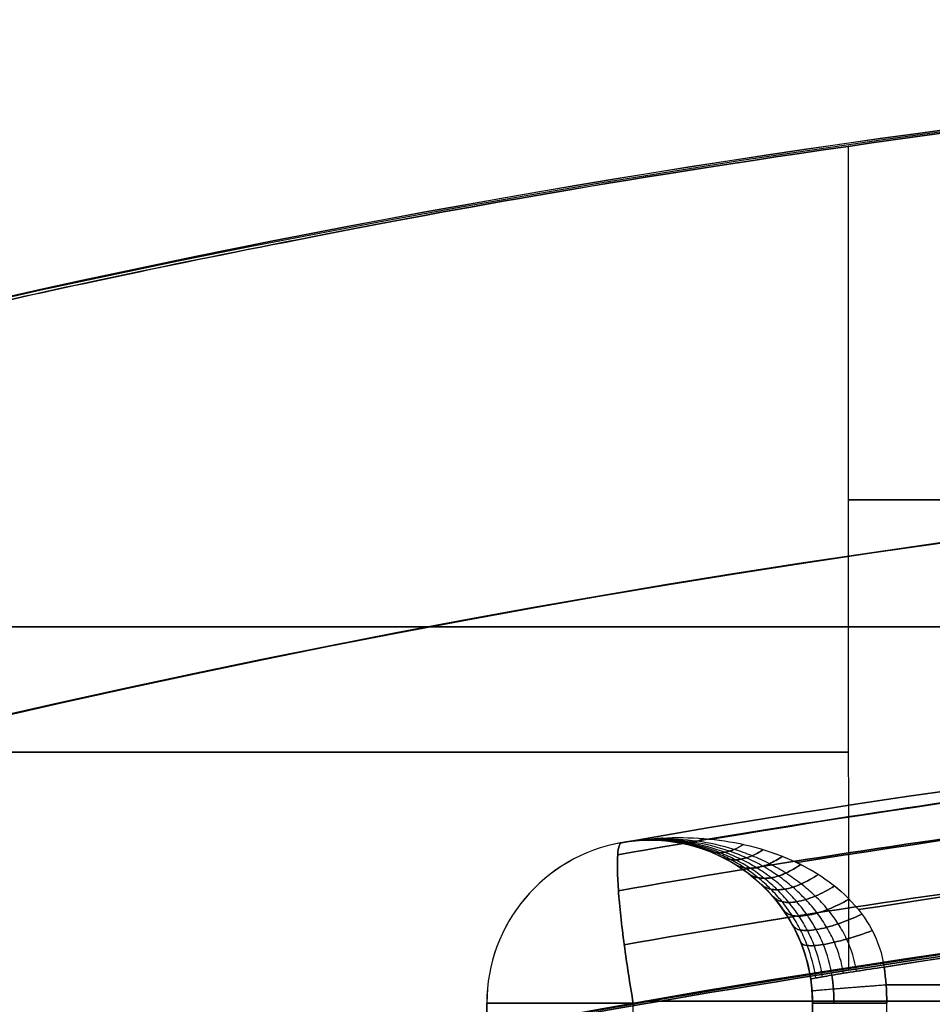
# Model space of a CAD drawing. Header units: millimetres. Extents: x -70 to 70, y -74 to 66.
# Tile 11 of 77: x -17.02 to -15.9, y 8.8 to 10.01. Entities that reach past the tile are written whole.
import ezdxf

# ---------------------------------------------------------------- set-up
doc = ezdxf.new("R2010")
doc.units = ezdxf.units.MM
doc.header["$MEASUREMENT"] = 0
doc.layers.add('Predefinito', color=18, linetype='Continuous', true_color=0x000000)

msp = doc.modelspace()

# ---------------------------------------------------------------- linework, layer by layer
at = {"layer": 'Predefinito', "color": 9, "true_color": 0xc4c4c4}
for p, q in [((-16.2448, 9.0047, 29.8297), (-16.2448, 9.0047, 26.9703)), ((-16.2793, 9.0017, 29.8762), (-16.2793, 9.0017, 26.9238)), ((-16.4448, 8.8047, 29.8762), (-16.4448, 8.5644, 29.8762)), ((-16.4448, 8.5644, 26.9238), (-16.4448, 8.8047, 26.9238)), ((-16.4448, 8.5644, 28.4), (-16.4448, 8.8047, 28.4)), ((-16.0448, 8.8047, 29.6035), (-16.0448, 8.8047, 27.1965)), ((-16.0448, 8.6356, 28.4), (-16.0448, 8.8047, 28.4)), ((-15.9536, 8.65, 27.0969), (-15.9536, 8.8047, 27.0969)), ((-15.9536, 8.65, 29.7031), (-15.9536, 8.8047, 29.7031))]:
    msp.add_line(p, q, dxfattribs=at)
for centre, radius, start, end in [((0, -4, 2), 70, 90, 180), ((0, -4, 4), 70, 90, 180), ((0, -4, 3), 70, 90, 270), ((0, -4), 65, 90, 180), ((0, -4, 2), 65, 90, 180), ((0, -4, 1), 65, 90, 270), ((0, -4, 2), 25, 90, 180), ((0, -4), 25, 90, 180), ((0, -4, 1), 25, 90, 270), ((-14, -4, 455.5), 14, 90, 180), ((-14, -4, 215.5), 14, 90, 180), ((-14, -4, 6), 14, 90, 270), ((-14, -4, 335.5), 14, 90, 270), ((-14, -4, 110.75), 14, 90, 270), ((-14, -4, 5.5), 13.5, 90, 180), ((-16.2448, 8.8047, 28.4), 0.2, 0, 99.9449), ((-14, -4, 215), 13, 90, 180), ((-14, -4, 6), 13, 90, 180), ((-14, -4, 110.5), 13, 90, 270), ((-14, -4, 6), 13, 90, 270), ((-16.2448, 8.8047, 29.8762), 0.2, 99.9449, 180), ((-16.2448, 8.8047, 28.4), 0.2, 99.9449, 180), ((-16.2448, 8.8047, 26.9238), 0.2, 99.9449, 180)]:
    msp.add_arc(centre, radius, start, end, dxfattribs=at)
at = {"layer": 'Predefinito', "color": 9, "true_color": 0xc4c4c4, "extrusion": (-2.27371e-06, -2.27303e-06, 1)}
msp.add_arc((-14.0034, -4.0034, 215.5), 13.5039, 89.98334, 179.98334, dxfattribs=at)
at = {"layer": 'Predefinito', "color": 9, "true_color": 0xc4c4c4, "extrusion": (0, 1, 0)}
for centre, radius, start, end in [((14, 44.45, 9.4226), 6, 70.51908, 109.48092), ((14, 30.85, 9.4226), 6, 250.51908, 289.48092), ((14.95, 28.4, 9.2667), 2.8, 288.4618, 360), ((14.95, 28.4, 9.2667), 2.8, 360, 71.5382), ((15, 47.2784, 9.1129), 3, 0, 70.5119), ((15, 28.0216, 9.1129), 3, 289.4881, 0), ((14, 49.0916, 8.8271), 22.0813, 264.92197, 275.07803), ((14, 7.7084, 8.8271), 22.0813, 84.92197, 95.07804), ((16.2448, 26.9238, 8.8047), 0.2, 275.821, 0), ((14, 7.7307, 8.8072), 22.459, 84.24858, 95.75122), ((14, 49.0693, 8.8072), 22.459, 264.24858, 275.75122)]:
    msp.add_arc(centre, radius, start, end, dxfattribs=at)
at = {"layer": 'Predefinito', "color": 9, "true_color": 0xc4c4c4, "extrusion": (1.49448e-06, 5.64421e-06, 1)}
msp.add_arc((-16.2448, 8.8046, 29.8762), 0.2, 99.9448, 179.9999, dxfattribs=at)
at = {"layer": 'Predefinito', "color": 9, "true_color": 0xc4c4c4, "extrusion": (-1.19152e-06, -5.97736e-06, 1)}
msp.add_arc((-16.2447, 8.8049, 26.9238), 0.2, 99.9448, 179.9999, dxfattribs=at)
at = {"layer": 'Predefinito', "color": 9, "true_color": 0xc4c4c4, "extrusion": (-8.70796e-06, 1, -9.64162e-06)}
msp.add_arc((16.2447, 29.8763, 8.8046), 0.2, 359.9959, 84.1744, dxfattribs=at)
at = {"layer": 'Predefinito', "color": 9, "true_color": 0xc4c4c4, "extrusion": (2.53492e-05, 1, -5.14898e-06)}
msp.add_arc((16.245, 26.9239, 8.8042), 0.2, 275.825, 0.0042, dxfattribs=at)
at = {"layer": 'Predefinito', "color": 9, "true_color": 0xc4c4c4}
for points, knots in [([(-15.8367, 10.2949, 31.0559), (-16.3943, 10.2307, 30.8697), (-16.8773, 10.1453, 30.5139), (-17.3893, 10.0421, 29.8047), (-17.5232, 10.0124, 29.5428), (-17.7032, 9.9715, 28.9863), (-17.7503, 9.9601, 28.6931), (-17.75, 9.9602, 28.4)], [-1, -1, -1, -1, -0.5, -0.5, -0.25, -0.25, 0, 0, 0, 0]), ([(-17.75, 9.9602, 28.4), (-17.7497, 9.9603, 28.1074), (-17.7038, 9.9713, 27.8141), (-17.5233, 10.0123, 27.259), (-17.3897, 10.042, 26.9953), (-17.0497, 10.1105, 26.5254), (-16.8426, 10.1495, 26.3164), (-16.3761, 10.2256, 25.973), (-16.1152, 10.2629, 25.8371), (-15.8367, 10.2949, 25.7441)], [-1, -1, -1, -1, -0.75, -0.75, -0.5, -0.5, -0.25, -0.25, 0, 0, 0, 0]), ([(-14, 10, 105.1), (-14.9967, 10, 105.1), (-15.993, 9.9004, 105.0229), (-17.9856, 9.4621, 104.6558), (-18.982, 9.1303, 104.3747), (-20.9736, 8.1912, 103.4511), (-21.9692, 7.5819, 102.8386), (-23.4589, 6.345, 101.1216), (-23.955, 5.8723, 100.4229), (-24.6945, 5.0407, 98.7564), (-24.9406, 4.7422, 98.108), (-25.3041, 4.2589, 96.6868), (-25.4247, 4.0926, 96.1493), (-25.5983, 3.8389, 95.0245), (-25.6558, 3.7524, 94.5956), (-25.7615, 3.5906, 93.4543), (-25.8208, 3.5004, 92.6853), (-25.8208, 3.5004, 91.6)], [0, 0, 0, 0, 0.250032, 0.250032, 0.500055, 0.500055, 0.75006, 0.75006, 0.875064, 0.875064, 0.937532, 0.937532, 0.968766, 0.968766, 0.984383, 0.984383, 1, 1, 1, 1]), ([(-25.8208, 3.5004, 91.6), (-25.8208, 3.5004, 90.5142), (-25.7633, 3.5924, 89.7302), (-25.6573, 3.7539, 88.5966), (-25.5997, 3.8403, 88.169), (-25.426, 4.0941, 87.0455), (-25.3054, 4.2604, 86.5085), (-24.9419, 4.7431, 85.0901), (-24.6958, 5.0412, 84.4425), (-23.9561, 5.8714, 82.7791), (-23.4599, 6.3432, 82.0813), (-21.9701, 7.5791, 80.3647), (-20.9744, 8.1897, 79.7503), (-18.9826, 9.1302, 78.8253), (-17.9861, 9.4622, 78.544), (-15.9933, 9.9005, 78.1769), (-14.9968, 10, 78.1), (-14, 10, 78.1)], [-1, -1, -1, -1, -0.984383, -0.984383, -0.968766, -0.968766, -0.937531, -0.937531, -0.875062, -0.875062, -0.75006, -0.75006, -0.500055, -0.500055, -0.25004, -0.25004, 0, 0, 0, 0]), ([(-17.9998, 9.4166, 28.0216), (-17.9997, 9.4166, 27.5489), (-17.9042, 9.4474, 27.0768), (-17.5178, 9.5516, 26.3687), (-17.3568, 9.5938, 26.1326), (-17.0011, 9.6751, 25.7793), (-16.8637, 9.7051, 25.6615), (-16.5191, 9.7726, 25.4266), (-16.3286, 9.8089, 25.3091), (-16.0012, 9.8562, 25.1934)], [-1, -1, -1, -1, -0.499881, -0.499881, -0.249877, -0.249877, -0.124914, -0.124914, 0, 0, 0, 0]), ([(-16.0012, 9.8562, 50.1066), (-16.3287, 9.8089, 49.9908), (-16.5198, 9.7725, 49.8734), (-16.8624, 9.7054, 49.6385), (-16.9997, 9.6754, 49.5208), (-17.3538, 9.5945, 49.1674), (-17.5145, 9.5524, 48.9314), (-17.9019, 9.448, 48.2233), (-17.9997, 9.4166, 47.7511), (-17.9998, 9.4166, 47.2784)], [0, 0, 0, 0, 0.124917, 0.124917, 0.249874, 0.249874, 0.499855, 0.499855, 1, 1, 1, 1]), ([(-16.2841, 8.9869, 29.9487), (-15.9083, 9.0529, 29.9867), (-15.1501, 9.1525, 30.044), (-14, 9.2027, 30.0729), (-12.8499, 9.1525, 30.044), (-12.0916, 9.0529, 29.9867), (-11.7159, 8.9869, 29.9487)], [-0.000004, -0.000004, -0.000004, -0.000004, 1.159183, 2.318366, 3.477548, 4.636736, 4.636736, 4.636736, 4.636736]), ([(-11.7159, 8.9869, 26.8513), (-12.0917, 9.0529, 26.8133), (-12.8499, 9.1525, 26.756), (-14, 9.2027, 26.7271), (-15.1501, 9.1525, 26.756), (-15.9084, 9.0529, 26.8133), (-16.2841, 8.9869, 26.8513)], [-0.000004, -0.000004, -0.000004, -0.000004, 1.159183, 2.318366, 3.477548, 4.636736, 4.636736, 4.636736, 4.636736]), ([(-16.1699, 9.0059, 26.9879), (-15.8353, 9.0619, 26.9556), (-15.3081, 9.1293, 26.9167), (-14.5827, 9.1774, 26.8889), (-14, 9.1903, 26.8815), (-13.4173, 9.1774, 26.8889), (-12.6919, 9.1293, 26.9167), (-12.1647, 9.0619, 26.9556), (-11.8301, 9.0059, 26.9879)], [0.130091, 0.130091, 0.130091, 0.130091, 1.162944, 1.744416, 2.325888, 2.90736, 3.488832, 4.521686, 4.521686, 4.521686, 4.521686]), ([(-11.8301, 9.0059, 29.8121), (-12.1647, 9.0619, 29.8444), (-12.6919, 9.1293, 29.8833), (-13.4173, 9.1774, 29.9111), (-14, 9.1903, 29.9185), (-14.5827, 9.1774, 29.9111), (-15.3081, 9.1293, 29.8833), (-15.8353, 9.0619, 29.8444), (-16.1699, 9.0059, 29.8121)], [0.130087, 0.130087, 0.130087, 0.130087, 1.162944, 1.744416, 2.325888, 2.90736, 3.488832, 4.521689, 4.521689, 4.521689, 4.521689]), ([(-16.2832, 8.9428, 30.0157), (-15.9076, 9.0087, 30.0539), (-15.1497, 9.108, 30.1117), (-14, 9.1581, 30.1408), (-12.8503, 9.108, 30.1117), (-12.0924, 9.0087, 30.0539), (-11.7168, 8.9428, 30.0157)], [-0.000003, -0.000003, -0.000003, -0.000003, 1.159183, 2.318366, 3.477548, 4.636734, 4.636734, 4.636734, 4.636734]), ([(-11.7168, 8.9428, 26.7843), (-12.0924, 9.0087, 26.7461), (-12.8503, 9.108, 26.6883), (-14, 9.1581, 26.6592), (-15.1497, 9.108, 26.6883), (-15.9076, 9.0087, 26.7461), (-16.2832, 8.9428, 26.7843)], [-0.000003, -0.000003, -0.000003, -0.000003, 1.159183, 2.318366, 3.477548, 4.636734, 4.636734, 4.636734, 4.636734]), ([(-16.064, 8.9773, 27.0472), (-15.7617, 9.0257, 27.019), (-15.2684, 9.087, 26.9834), (-14.579, 9.1329, 26.9568), (-14, 9.1457, 26.9493), (-13.421, 9.1329, 26.9568), (-12.7316, 9.087, 26.9834), (-12.2383, 9.0257, 27.019), (-11.936, 8.9773, 27.0472)], [0.225307, 0.225307, 0.225307, 0.225307, 1.162944, 1.744416, 2.325888, 2.90736, 3.488832, 4.426469, 4.426469, 4.426469, 4.426469]), ([(-11.936, 8.9773, 29.7528), (-12.2383, 9.0257, 29.781), (-12.7316, 9.087, 29.8166), (-13.421, 9.1329, 29.8433), (-14, 9.1457, 29.8507), (-14.579, 9.1329, 29.8433), (-15.2684, 9.087, 29.8166), (-15.7617, 9.0257, 29.781), (-16.064, 8.9773, 29.7528)], [0.225302, 0.225302, 0.225302, 0.225302, 1.162944, 1.744416, 2.325888, 2.90736, 3.488832, 4.426475, 4.426475, 4.426475, 4.426475]), ([(-16.2761, 8.8765, 30.0602), (-15.9016, 8.9419, 30.0985), (-15.146, 9.0405, 30.1562), (-14, 9.0902, 30.1853), (-12.854, 9.0405, 30.1562), (-12.0983, 8.9419, 30.0985), (-11.7239, 8.8765, 30.0602)], [-0.000002, -0.000002, -0.000002, -0.000002, 1.159183, 2.318366, 3.477548, 4.636733, 4.636733, 4.636733, 4.636733]), ([(-11.7239, 8.8765, 26.7398), (-12.0984, 8.9419, 26.7015), (-12.854, 9.0405, 26.6438), (-14, 9.0902, 26.6147), (-15.146, 9.0405, 26.6438), (-15.9017, 8.9419, 26.7015), (-16.2761, 8.8765, 26.7398)], [-0.000002, -0.000002, -0.000002, -0.000002, 1.159183, 2.318366, 3.477548, 4.636733, 4.636733, 4.636733, 4.636733]), ([(-15.9885, 8.9195, 27.0857), (-15.7083, 8.9632, 27.0604), (-15.2388, 9.0207, 27.027), (-14.5748, 9.0651, 27.0013), (-14, 9.0779, 26.9938), (-13.4252, 9.0651, 27.0013), (-12.7612, 9.0207, 27.027), (-12.2917, 8.9632, 27.0604), (-12.0115, 8.9195, 27.0857)], [0.288411, 0.288411, 0.288411, 0.288411, 1.162944, 1.744416, 2.325888, 2.90736, 3.488832, 4.363365, 4.363365, 4.363365, 4.363365]), ([(-12.0115, 8.9195, 29.7143), (-12.2917, 8.9632, 29.7396), (-12.7612, 9.0207, 29.773), (-13.4252, 9.0651, 29.7987), (-14, 9.0779, 29.8062), (-14.5748, 9.0651, 29.7987), (-15.2388, 9.0207, 29.773), (-15.7083, 8.9632, 29.7396), (-15.9885, 8.9195, 29.7143)], [0.288407, 0.288407, 0.288407, 0.288407, 1.162944, 1.744416, 2.325888, 2.90736, 3.488832, 4.363369, 4.363369, 4.363369, 4.363369]), ([(-16.2793, 9.0017, 29.8762), (-16.2791, 9.0018, 29.8761), (-16.2528, 9.0059, 29.8606), (-16.2189, 9.0082, 29.8403), (-16.2018, 9.0083, 29.8302), (-16.1507, 9.0051, 29.8008), (-16.1171, 8.9984, 29.7819), (-16.0538, 8.9744, 29.7471), (-16.0243, 8.957, 29.7316), (-15.978, 8.9104, 29.7091), (-15.9613, 8.881, 29.7024), (-15.957, 8.8491, 29.7028)], [-0.9998409, -0.9998409, -0.9998409, -0.9998409, -0.8747795, -0.8747795, -0.7497995, -0.7497995, -0.4998632, -0.4998632, -0.2499306, -0.2499306, 0, 0, 0, 0]), ([(-16.2793, 9.0017, 26.9238), (-16.2791, 9.0018, 26.9239), (-16.2526, 9.0059, 26.9395), (-16.2187, 9.0082, 26.9598), (-16.2016, 9.0083, 26.9699), (-16.1506, 9.0051, 26.9993), (-16.117, 8.9984, 27.0182), (-16.0537, 8.9743, 27.0529), (-16.0242, 8.957, 27.0684), (-15.978, 8.9103, 27.0909), (-15.9613, 8.881, 27.0976), (-15.957, 8.8491, 27.0972)], [0.0001617, 0.0001617, 0.0001617, 0.0001617, 0.12523, 0.12523, 0.2502069, 0.2502069, 0.5001372, 0.5001372, 0.7500696, 0.7500696, 1, 1, 1, 1]), ([(-15.9909, 8.8439, 29.6934), (-15.9929, 8.8574, 29.6932), (-15.999, 8.8774, 29.6949), (-16.0129, 8.9023, 29.7009), (-16.0259, 8.92, 29.7073), (-16.0412, 8.9364, 29.7155), (-16.0585, 8.9513, 29.7254), (-16.0774, 8.9646, 29.7368), (-16.0977, 8.9762, 29.7494), (-16.119, 8.9859, 29.7632), (-16.1483, 8.9963, 29.7827), (-16.1864, 9.0046, 29.8089), (-16.233, 9.0073, 29.8421), (-16.264, 9.0044, 29.8648), (-16.2793, 9.0017, 29.8762)], [-0.0000008, -0.0000008, -0.0000008, -0.0000008, 0.0550054, 0.082508, 0.1100107, 0.1375134, 0.1650161, 0.1925187, 0.2200214, 0.2475241, 0.2750268, 0.3300321, 0.3850375, 0.4400428, 0.4400428, 0.4400428, 0.4400428]), ([(-15.9909, 8.8439, 27.1066), (-15.9929, 8.8574, 27.1068), (-15.999, 8.8774, 27.1051), (-16.0129, 8.9023, 27.0991), (-16.0259, 8.92, 27.0927), (-16.0412, 8.9364, 27.0845), (-16.0585, 8.9513, 27.0746), (-16.0774, 8.9646, 27.0632), (-16.0977, 8.9762, 27.0506), (-16.119, 8.9859, 27.0368), (-16.1483, 8.9963, 27.0173), (-16.1864, 9.0046, 26.9911), (-16.233, 9.0073, 26.9579), (-16.264, 9.0044, 26.9352), (-16.2793, 9.0017, 26.9238)], [0.0000001, 0.0000001, 0.0000001, 0.0000001, 0.0550054, 0.082508, 0.1100107, 0.1375134, 0.1650161, 0.1925187, 0.2200214, 0.2475241, 0.2750268, 0.3300321, 0.3850375, 0.4400428, 0.4400428, 0.4400428, 0.4400428]), ([(-16.0069, 8.8414, 29.6836), (-16.0089, 8.8542, 29.6834), (-16.0144, 8.8735, 29.685), (-16.027, 8.8979, 29.6911), (-16.0387, 8.9155, 29.6977), (-16.0528, 8.9321, 29.7062), (-16.0689, 8.9474, 29.7165), (-16.0866, 8.9611, 29.7284), (-16.1057, 8.9732, 29.7417), (-16.1259, 8.9834, 29.7563), (-16.1538, 8.9943, 29.7769), (-16.1903, 9.0034, 29.8047), (-16.235, 9.0069, 29.84), (-16.2646, 9.0043, 29.8641), (-16.2793, 9.0017, 29.8762)], [0.0000024, 0.0000024, 0.0000024, 0.0000024, 0.0550054, 0.082508, 0.1100107, 0.1375134, 0.1650161, 0.1925187, 0.2200214, 0.2475241, 0.2750268, 0.3300321, 0.3850375, 0.4400428, 0.4400428, 0.4400428, 0.4400428]), ([(-16.0069, 8.8414, 27.1164), (-16.0089, 8.8542, 27.1166), (-16.0144, 8.8735, 27.115), (-16.027, 8.8979, 27.1089), (-16.0387, 8.9155, 27.1023), (-16.0528, 8.9321, 27.0938), (-16.0689, 8.9474, 27.0835), (-16.0866, 8.9611, 27.0716), (-16.1057, 8.9732, 27.0583), (-16.1259, 8.9834, 27.0437), (-16.1538, 8.9943, 27.0231), (-16.1903, 9.0034, 26.9953), (-16.235, 9.0069, 26.96), (-16.2646, 9.0043, 26.9359), (-16.2793, 9.0017, 26.9238)], [0.0000032, 0.0000032, 0.0000032, 0.0000032, 0.0550054, 0.082508, 0.1100107, 0.1375134, 0.1650161, 0.1925187, 0.2200214, 0.2475241, 0.2750268, 0.3300321, 0.3850375, 0.4400428, 0.4400428, 0.4400428, 0.4400428]), ([(-16.0211, 8.8391, 29.6707), (-16.023, 8.8517, 29.6705), (-16.0282, 8.8708, 29.6723), (-16.0398, 8.8951, 29.6789), (-16.0507, 8.9127, 29.686), (-16.0638, 8.9295, 29.6953), (-16.0788, 8.9449, 29.7064), (-16.0954, 8.9589, 29.7191), (-16.1135, 8.9713, 29.7334), (-16.1327, 8.9817, 29.7489), (-16.1593, 8.9931, 29.7709), (-16.1941, 9.0025, 29.8004), (-16.2369, 9.0065, 29.8378), (-16.2653, 9.0042, 29.8634), (-16.2793, 9.0017, 29.8762)], [0.0000056, 0.0000056, 0.0000056, 0.0000056, 0.0550054, 0.082508, 0.1100107, 0.1375134, 0.1650161, 0.1925187, 0.2200214, 0.2475241, 0.2750268, 0.3300321, 0.3850375, 0.4400428, 0.4400428, 0.4400428, 0.4400428]), ([(-16.0211, 8.8391, 27.1293), (-16.023, 8.8517, 27.1295), (-16.0282, 8.8708, 27.1277), (-16.0398, 8.8951, 27.1211), (-16.0507, 8.9127, 27.114), (-16.0638, 8.9295, 27.1047), (-16.0788, 8.9449, 27.0936), (-16.0954, 8.9589, 27.0809), (-16.1135, 8.9713, 27.0666), (-16.1327, 8.9817, 27.0511), (-16.1593, 8.9931, 27.0291), (-16.1941, 9.0025, 26.9996), (-16.2369, 9.0065, 26.9622), (-16.2653, 9.0042, 26.9366), (-16.2793, 9.0017, 26.9238)], [0.0000062, 0.0000062, 0.0000062, 0.0000062, 0.0550054, 0.082508, 0.1100107, 0.1375134, 0.1650161, 0.1925187, 0.2200214, 0.2475241, 0.2750268, 0.3300321, 0.3850375, 0.4400428, 0.4400428, 0.4400428, 0.4400428]), ([(-16.0326, 8.8372, 29.6552), (-16.0345, 8.85, 29.655), (-16.0396, 8.8694, 29.6571), (-16.0507, 8.894, 29.6647), (-16.0611, 8.9118, 29.6728), (-16.0736, 8.9287, 29.683), (-16.0879, 8.9442, 29.6952), (-16.1038, 8.9582, 29.7091), (-16.121, 8.9706, 29.7245), (-16.1393, 8.9811, 29.7412), (-16.1647, 8.9925, 29.7647), (-16.1979, 9.0021, 29.7961), (-16.2388, 9.0062, 29.8357), (-16.2659, 9.0041, 29.8627), (-16.2793, 9.0017, 29.8762)], [0.0000087, 0.0000087, 0.0000087, 0.0000087, 0.0550054, 0.082508, 0.1100107, 0.1375134, 0.1650161, 0.1925187, 0.2200214, 0.2475241, 0.2750268, 0.3300321, 0.3850375, 0.4400428, 0.4400428, 0.4400428, 0.4400428]), ([(-16.0326, 8.8372, 27.1448), (-16.0345, 8.85, 27.145), (-16.0396, 8.8694, 27.1429), (-16.0507, 8.894, 27.1353), (-16.0611, 8.9118, 27.1272), (-16.0736, 8.9287, 27.117), (-16.0879, 8.9442, 27.1048), (-16.1038, 8.9582, 27.0909), (-16.121, 8.9706, 27.0755), (-16.1393, 8.9811, 27.0588), (-16.1647, 8.9925, 27.0353), (-16.1979, 9.0021, 27.0039), (-16.2388, 9.0062, 26.9643), (-16.2659, 9.0041, 26.9373), (-16.2793, 9.0017, 26.9238)], [0.0000092, 0.0000092, 0.0000092, 0.0000092, 0.0550054, 0.082508, 0.1100107, 0.1375134, 0.1650161, 0.1925187, 0.2200214, 0.2475241, 0.2750268, 0.3300321, 0.3850375, 0.4400428, 0.4400428, 0.4400428, 0.4400428]), ([(-16.0408, 8.8357, 29.6382), (-16.0428, 8.8492, 29.6379), (-16.0481, 8.8693, 29.6405), (-16.0593, 8.8946, 29.6493), (-16.0697, 8.9127, 29.6585), (-16.082, 8.9296, 29.67), (-16.096, 8.9451, 29.6835), (-16.1114, 8.9589, 29.6987), (-16.128, 8.9711, 29.7154), (-16.1456, 8.9814, 29.7333), (-16.1699, 8.9926, 29.7584), (-16.2017, 9.0019, 29.7917), (-16.2407, 9.006, 29.8335), (-16.2665, 9.004, 29.8619), (-16.2793, 9.0017, 29.8762)], [0.0000119, 0.0000119, 0.0000119, 0.0000119, 0.0550054, 0.082508, 0.1100107, 0.1375134, 0.1650161, 0.1925187, 0.2200214, 0.2475241, 0.2750268, 0.3300321, 0.3850375, 0.4400428, 0.4400428, 0.4400428, 0.4400428]), ([(-16.0408, 8.8357, 27.1618), (-16.0428, 8.8492, 27.1621), (-16.0481, 8.8693, 27.1595), (-16.0593, 8.8946, 27.1507), (-16.0697, 8.9127, 27.1415), (-16.082, 8.9296, 27.13), (-16.096, 8.9451, 27.1165), (-16.1114, 8.9589, 27.1013), (-16.128, 8.9711, 27.0846), (-16.1456, 8.9814, 27.0667), (-16.1699, 8.9926, 27.0416), (-16.2017, 9.0019, 27.0083), (-16.2407, 9.006, 26.9665), (-16.2665, 9.004, 26.9381), (-16.2793, 9.0017, 26.9238)], [0.0000122, 0.0000122, 0.0000122, 0.0000122, 0.0550054, 0.082508, 0.1100107, 0.1375134, 0.1650161, 0.1925187, 0.2200214, 0.2475241, 0.2750268, 0.3300321, 0.3850375, 0.4400428, 0.4400428, 0.4400428, 0.4400428]), ([(-16.2448, 9.0048, 29.8297), (-16.2036, 9.0049, 29.7752), (-16.1614, 8.9924, 29.7217), (-16.1054, 8.9501, 29.6562), (-16.0883, 8.932, 29.6372), (-16.061, 8.8877, 29.6103), (-16.0511, 8.8617, 29.6026), (-16.047, 8.8344, 29.6032)], [0, 0, 0, 0, 0.4999763, 0.4999763, 0.7499644, 0.7499644, 0.9999526, 0.9999526, 0.9999526, 0.9999526]), ([(-16.047, 8.8344, 27.1968), (-16.0543, 8.8836, 27.1978), (-16.0798, 8.927, 27.1728), (-16.1511, 8.9876, 27.0907), (-16.1972, 9.0048, 27.0335), (-16.2448, 9.0048, 26.9703)], [0.0000474, 0.0000474, 0.0000474, 0.0000474, 0.4987903, 0.4987903, 1, 1, 1, 1]), ([(-14, 9, 104.2377), (-14.8955, 9, 104.2377), (-15.7907, 8.9129, 104.1588), (-17.5809, 8.5324, 103.7884), (-18.476, 8.2453, 103.506), (-20.2653, 7.4332, 102.5886), (-21.1599, 6.9079, 101.9819), (-22.4978, 5.857, 100.3333), (-22.9434, 5.4573, 99.6657), (-23.6077, 4.7634, 98.1079), (-23.8286, 4.5159, 97.5052), (-24.155, 4.1185, 96.2018), (-24.2631, 3.9828, 95.7128), (-24.4191, 3.7754, 94.6897), (-24.4706, 3.7058, 94.3055), (-24.5659, 3.5747, 93.2818), (-24.6176, 3.5004, 92.577), (-24.6176, 3.5004, 91.6)], [0, 0, 0, 0, 0.25004, 0.25004, 0.500054, 0.500054, 0.750062, 0.750062, 0.875062, 0.875062, 0.937531, 0.937531, 0.968765, 0.968765, 0.984383, 0.984383, 1, 1, 1, 1]), ([(-24.6176, 3.5004, 91.6), (-24.6176, 3.5004, 90.6235), (-24.5643, 3.573, 89.9342), (-24.4692, 3.7044, 88.9027), (-24.4177, 3.7743, 88.5166), (-24.2618, 3.9818, 87.4909), (-24.1537, 4.1176, 87.0016), (-23.8275, 4.5156, 85.6953), (-23.6065, 4.7636, 85.0914), (-22.9424, 5.4588, 83.5311), (-22.4968, 5.8591, 82.8631), (-21.159, 6.9104, 81.2147), (-20.2646, 7.4345, 80.61), (-18.4755, 8.2453, 79.6941), (-17.5804, 8.5321, 79.4119), (-15.7904, 8.9127, 79.0414), (-14.8953, 9, 78.9623), (-14, 9, 78.9623)], [-1, -1, -1, -1, -0.984383, -0.984383, -0.968765, -0.968765, -0.937531, -0.937531, -0.875062, -0.875062, -0.750059, -0.750059, -0.500053, -0.500053, -0.250031, -0.250031, 0, 0, 0, 0]), ([(-16.2793, 9.0017, 29.8762), (-16.2816, 9.0013, 29.8994), (-16.2833, 8.9968, 29.9245), (-16.2848, 8.9771, 29.9729), (-16.2846, 8.962, 29.9963), (-16.2818, 8.9237, 30.035), (-16.2793, 8.9005, 30.0503), (-16.2729, 8.8526, 30.0701), (-16.269, 8.8277, 30.0748), (-16.265, 8.8047, 30.0752)], [-1, -1, -1, -1, -0.75, -0.75, -0.5, -0.5, -0.25, -0.25, 0, 0, 0, 0]), ([(-16.265, 8.8047, 26.7248), (-16.269, 8.8277, 26.7252), (-16.2729, 8.8526, 26.7299), (-16.2793, 8.9005, 26.7497), (-16.2818, 8.9237, 26.765), (-16.2846, 8.962, 26.8037), (-16.2848, 8.9771, 26.827), (-16.2833, 8.9968, 26.8755), (-16.2816, 9.0013, 26.9006), (-16.2793, 9.0017, 26.9238)], [-1, -1, -1, -1, -0.75, -0.75, -0.5, -0.5, -0.25, -0.25, 0, 0, 0, 0]), ([(-16.265, 8.8047, 30.0752), (-15.5196, 8.9342, 30.1512), (-14.7602, 9, 30.1897), (-13.2398, 9, 30.1897), (-12.4804, 8.9342, 30.1512), (-11.735, 8.8047, 30.0752)], [-1, -1, -1, -1, -0.5, -0.5, 0, 0, 0, 0]), ([(-16.265, 8.8047, 26.7248), (-15.5196, 8.9342, 26.6488), (-14.7602, 9, 26.6103), (-13.2398, 9, 26.6103), (-12.4804, 8.9342, 26.6488), (-11.735, 8.8047, 26.7248)], [0, 0, 0, 0, 0.5, 0.5, 1, 1, 1, 1]), ([(-15.957, 8.8491, 27.0972), (-15.6848, 8.8914, 27.0729), (-15.2245, 8.9477, 27.0405), (-14.5712, 8.9915, 27.0152), (-14, 9.0042, 27.0079), (-13.4288, 8.9915, 27.0152), (-12.7755, 8.9477, 27.0405), (-12.3152, 8.8914, 27.0729), (-12.043, 8.8491, 27.0972)], [-1, -1, -1, -1, -0.788195, -0.644097, -0.5, -0.355903, -0.211805, 0, 0, 0, 0]), ([(-12.043, 8.8491, 29.7028), (-12.6855, 8.9489, 29.7602), (-13.3393, 9, 29.7897), (-14.6607, 9, 29.7897), (-15.3145, 8.9489, 29.7602), (-15.957, 8.8491, 29.7028)], [-1, -1, -1, -1, -0.5, -0.5, 0, 0, 0, 0]), ([(-17.9998, 8.3695, 47.2784), (-17.9998, 8.3695, 47.7513), (-17.9039, 8.403, 48.2236), (-17.5173, 8.5159, 48.932), (-17.3562, 8.5617, 49.1681), (-17.0004, 8.6496, 49.5214), (-16.863, 8.6821, 49.6391), (-16.5185, 8.7549, 49.8739), (-16.3273, 8.7943, 49.9913), (-16.0008, 8.8451, 50.1067)], [-1, -1, -1, -1, -0.499824, -0.499824, -0.249843, -0.249843, -0.124901, -0.124901, 0, 0, 0, 0]), ([(-16.0008, 8.8451, 25.1933), (-16.3273, 8.7943, 25.3087), (-16.5185, 8.7549, 25.4261), (-16.863, 8.6821, 25.6609), (-17.0005, 8.6496, 25.7786), (-17.3563, 8.5617, 26.132), (-17.5173, 8.5159, 26.3681), (-17.9039, 8.403, 27.0764), (-17.9998, 8.3695, 27.5487), (-17.9998, 8.3695, 28.0216)], [-1, -1, -1, -1, -0.8751, -0.8751, -0.750143, -0.750143, -0.500138, -0.500138, 0, 0, 0, 0]), ([(-15.957, 8.8491, 27.0972), (-15.968, 8.8475, 27.0982), (-15.9797, 8.8457, 27.1012), (-16.002, 8.8422, 27.112), (-16.0125, 8.8405, 27.1197), (-16.0298, 8.8377, 27.1389), (-16.0365, 8.8365, 27.1501), (-16.0451, 8.8349, 27.1735), (-16.047, 8.8345, 27.1856), (-16.047, 8.8344, 27.1968)], [0, 0, 0, 0, 0.25, 0.25, 0.5, 0.5, 0.75, 0.75, 1, 1, 1, 1]), ([(-16.047, 8.8344, 29.6032), (-16.047, 8.8345, 29.6144), (-16.0451, 8.8349, 29.6265), (-16.0365, 8.8365, 29.6499), (-16.0298, 8.8377, 29.6611), (-16.0125, 8.8405, 29.6803), (-16.002, 8.8422, 29.688), (-15.9797, 8.8457, 29.6988), (-15.968, 8.8475, 29.7018), (-15.957, 8.8491, 29.7028)], [0, 0, 0, 0, 0.25, 0.25, 0.5, 0.5, 0.75, 0.75, 1, 1, 1, 1])]:
    msp.add_open_spline(points, degree=3, knots=knots, dxfattribs=at)
for points, degree in [([(-14, 10, 50.45), (-14.778, 10, 50.4501), (-15.4427, 9.937, 50.3041), (-16.0012, 9.8562, 50.1066)], 3), ([(-16.0012, 9.8562, 25.1934), (-15.4427, 9.937, 24.9959), (-14.778, 10, 24.8499), (-14, 10, 24.85)], 3), ([(-14, 9.2, 29.9897), (-14.7651, 9.2, 29.9897), (-15.5293, 9.1332, 29.9515), (-16.2793, 9.0017, 29.8762)], 3), ([(-16.2793, 9.0017, 26.9238), (-15.5293, 9.1332, 26.8485), (-14.7651, 9.2, 26.8103), (-14, 9.2, 26.8103)], 3), ([(-16.2793, 9.0017, 29.8762), (-16.2679, 9.0037, 29.8606), (-16.2563, 9.0048, 29.845), (-16.2448, 9.0048, 29.8297)], 3), ([(-16.2448, 9.0048, 26.9703), (-16.2563, 9.0048, 26.955), (-16.2679, 9.0037, 26.9394), (-16.2793, 9.0017, 26.9238)], 3), ([(-16.0008, 8.8451, 50.1067), (-15.4513, 8.9308, 50.301), (-14.7926, 9, 50.45), (-14, 9, 50.45)], 3), ([(-14, 9, 24.85), (-14.7926, 9, 24.85), (-15.4513, 8.9308, 24.999), (-16.0008, 8.8451, 25.1933)], 3), ([(-15.9536, 8.8047, 27.0969), (-15.9536, 8.8196, 27.0969), (-15.9547, 8.8344, 27.097), (-15.957, 8.8491, 27.0972)], 3), ([(-15.957, 8.8491, 29.7028), (-15.9547, 8.8344, 29.703), (-15.9536, 8.8196, 29.7031), (-15.9536, 8.8047, 29.7031)], 3), ([(-16.047, 8.8344, 27.1968), (-16.0455, 8.8245, 27.1966), (-16.0448, 8.8147, 27.1965), (-16.0448, 8.8047, 27.1965)], 3), ([(-16.047, 8.8344, 29.6032), (-16.0455, 8.8245, 29.6034), (-16.0448, 8.8147, 29.6035), (-16.0448, 8.8047, 29.6035)], 3), ([(-16.4448, 8.8047, 26.9238), (-16.4448, 8.8047, 28.4), (-16.4448, 8.8047, 29.8762)], 2), ([(-16.265, 8.598, 30.0752), (-16.265, 8.6669, 30.0752), (-16.265, 8.7358, 30.0752), (-16.265, 8.8047, 30.0752)], 3), ([(-16.265, 8.598, 26.7248), (-16.265, 8.6669, 26.7248), (-16.265, 8.7358, 26.7248), (-16.265, 8.8047, 26.7248)], 3), ([(-16.0448, 8.8047, 29.6035), (-16.0448, 8.7202, 29.6035), (-16.0448, 8.6356, 29.6035)], 2), ([(-16.0448, 8.6356, 27.1965), (-16.0448, 8.7202, 27.1965), (-16.0448, 8.8047, 27.1965)], 2)]:
    msp.add_open_spline(points, degree=degree, dxfattribs=at)
at = {"layer": 'Predefinito', "color": 9, "true_color": 0xc4c4c4, "extrusion": (0.942758, 0.000424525, 0.333477)}
msp.add_open_spline([(-16.0012, 9.8562, 50.1066), (-16.001, 9.5192, 50.1066), (-16.0009, 9.1821, 50.1067), (-16.0008, 8.8451, 50.1067)], degree=3, dxfattribs=at)
at = {"layer": 'Predefinito', "color": 9, "true_color": 0xc4c4c4, "extrusion": (-0.942692, -0.000424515, 0.333665)}
msp.add_open_spline([(-16.0012, 9.8562, 25.1934), (-16.001, 9.5192, 25.1934), (-16.0009, 9.1821, 25.1933), (-16.0008, 8.8451, 25.1933)], degree=3, dxfattribs=at)
at = {"layer": 'Predefinito', "color": 9, "true_color": 0xc4c4c4, "extrusion": (0.751646, -0.157655, -0.640447)}
msp.add_open_spline([(-16.2291, 9.0075, 29.8465), (-16.2304, 9.007, 29.8451), (-16.2324, 9.0063, 29.843), (-16.2349, 9.0056, 29.8401), (-16.2368, 9.0052, 29.838), (-16.2387, 9.005, 29.8358), (-16.2413, 9.0047, 29.8329), (-16.2431, 9.0047, 29.8307), (-16.2444, 9.0048, 29.8292)], degree=3, knots=[-0.000821, -0.000821, -0.000821, -0.000821, 0.0464249, 0.0696414, 0.0928579, 0.1160744, 0.1392909, 0.1856874, 0.1856874, 0.1856874, 0.1856874], dxfattribs=at)
at = {"layer": 'Predefinito', "color": 9, "true_color": 0xc4c4c4, "extrusion": (0.751646, -0.157655, 0.640447)}
msp.add_open_spline([(-16.2444, 9.0048, 26.9708), (-16.2431, 9.0047, 26.9693), (-16.2413, 9.0047, 26.9671), (-16.2387, 9.005, 26.9642), (-16.2368, 9.0052, 26.962), (-16.2349, 9.0056, 26.9599), (-16.2324, 9.0063, 26.957), (-16.2304, 9.007, 26.9549), (-16.2291, 9.0075, 26.9535)], degree=3, knots=[0.000008, 0.000008, 0.000008, 0.000008, 0.0464298, 0.0696463, 0.0928628, 0.1160793, 0.1392958, 0.1865416, 0.1865416, 0.1865416, 0.1865416], dxfattribs=at)
at = {"layer": 'Predefinito', "color": 9, "true_color": 0xc4c4c4, "extrusion": (0.748592, -0.192566, -0.634451)}
msp.add_open_spline([(-16.179, 9.0068, 29.8171), (-16.1815, 9.0055, 29.8146), (-16.1853, 9.0037, 29.8106), (-16.1904, 9.0021, 29.8051), (-16.1943, 9.0012, 29.8008), (-16.1981, 9.0008, 29.7964), (-16.2031, 9.0007, 29.7905), (-16.2067, 9.0011, 29.7861), (-16.2091, 9.0017, 29.7831)], degree=3, knots=[0.0002534, 0.0002534, 0.0002534, 0.0002534, 0.0464249, 0.0696414, 0.0928579, 0.1160744, 0.1392909, 0.1856921, 0.1856921, 0.1856921, 0.1856921], dxfattribs=at)
at = {"layer": 'Predefinito', "color": 9, "true_color": 0xc4c4c4, "extrusion": (0.748592, -0.192566, 0.634451)}
msp.add_open_spline([(-16.2091, 9.0017, 27.0169), (-16.2068, 9.0011, 27.0139), (-16.2031, 9.0007, 27.0095), (-16.1981, 9.0008, 27.0036), (-16.1943, 9.0012, 26.9992), (-16.1904, 9.0021, 26.9949), (-16.1853, 9.0037, 26.9894), (-16.1815, 9.0055, 26.9854), (-16.179, 9.0068, 26.9829)], degree=3, knots=[0.0000069, 0.0000069, 0.0000069, 0.0000069, 0.0464298, 0.0696463, 0.0928628, 0.1160793, 0.1392958, 0.1854673, 0.1854673, 0.1854673, 0.1854673], dxfattribs=at)
at = {"layer": 'Predefinito', "color": 9, "true_color": 0xc4c4c4, "extrusion": (0.736682, -0.288793, -0.611472)}
msp.add_open_spline([(-16.1295, 8.9996, 29.789), (-16.1333, 8.9971, 29.7856), (-16.1391, 8.9939, 29.78), (-16.147, 8.9912, 29.7719), (-16.1528, 8.9898, 29.7656), (-16.1585, 8.9892, 29.759), (-16.1658, 8.9894, 29.7501), (-16.171, 8.9907, 29.7433), (-16.1742, 8.992, 29.7388)], degree=3, knots=[-0.0000601, -0.0000601, -0.0000601, -0.0000601, 0.0464249, 0.0696414, 0.0928579, 0.1160744, 0.1392909, 0.1856968, 0.1856968, 0.1856968, 0.1856968], dxfattribs=at)
at = {"layer": 'Predefinito', "color": 9, "true_color": 0xc4c4c4, "extrusion": (0.736682, -0.288793, 0.611472)}
msp.add_open_spline([(-16.1742, 8.992, 27.0612), (-16.171, 8.9907, 27.0568), (-16.1658, 8.9894, 27.0499), (-16.1585, 8.9892, 27.041), (-16.1528, 8.9898, 27.0344), (-16.147, 8.9912, 27.0281), (-16.1391, 8.9939, 27.02), (-16.1333, 8.9971, 27.0144), (-16.1295, 8.9996, 27.011)], degree=3, knots=[0.0000058, 0.0000058, 0.0000058, 0.0000058, 0.0464298, 0.0696463, 0.0928628, 0.1160793, 0.1392958, 0.1857807, 0.1857807, 0.1857807, 0.1857807], dxfattribs=at)
at = {"layer": 'Predefinito', "color": 9, "true_color": 0xc4c4c4, "extrusion": (0.723931, -0.355488, -0.591229)}
msp.add_open_spline([(-16.1054, 8.9932, 29.7755), (-16.1099, 8.9902, 29.7719), (-16.1168, 8.9863, 29.7658), (-16.126, 8.9829, 29.7565), (-16.1328, 8.9813, 29.7491), (-16.1395, 8.9806, 29.7414), (-16.1479, 8.981, 29.7309), (-16.1536, 8.9828, 29.7228), (-16.157, 8.9845, 29.7176)], degree=3, knots=[-0.0000617, -0.0000617, -0.0000617, -0.0000617, 0.0464249, 0.0696414, 0.0928579, 0.1160744, 0.1392909, 0.1856991, 0.1856991, 0.1856991, 0.1856991], dxfattribs=at)
at = {"layer": 'Predefinito', "color": 9, "true_color": 0xc4c4c4, "extrusion": (0.723931, -0.355488, 0.591229)}
msp.add_open_spline([(-16.157, 8.9845, 27.0824), (-16.1536, 8.9828, 27.0772), (-16.1479, 8.981, 27.0691), (-16.1395, 8.9806, 27.0586), (-16.1328, 8.9813, 27.0509), (-16.126, 8.9829, 27.0435), (-16.1168, 8.9863, 27.0342), (-16.1099, 8.9902, 27.0281), (-16.1054, 8.9932, 27.0245)], degree=3, knots=[0.0000053, 0.0000053, 0.0000053, 0.0000053, 0.0464298, 0.0696463, 0.0928628, 0.1160793, 0.1392958, 0.1857823, 0.1857823, 0.1857823, 0.1857823], dxfattribs=at)
at = {"layer": 'Predefinito', "color": 9, "true_color": 0xc4c4c4, "extrusion": (0.704277, -0.431897, -0.563435)}
msp.add_open_spline([(-16.0819, 8.985, 29.7625), (-16.0871, 8.9814, 29.7588), (-16.0951, 8.9767, 29.7523), (-16.1059, 8.9727, 29.742), (-16.1137, 8.9708, 29.7337), (-16.1212, 8.9701, 29.7248), (-16.1306, 8.9708, 29.7126), (-16.1367, 8.9731, 29.7032), (-16.1402, 8.9752, 29.6972)], degree=3, knots=[-0.0000311, -0.0000311, -0.0000311, -0.0000311, 0.0464249, 0.0696414, 0.0928579, 0.1160744, 0.1392909, 0.1857015, 0.1857015, 0.1857015, 0.1857015], dxfattribs=at)
at = {"layer": 'Predefinito', "color": 9, "true_color": 0xc4c4c4, "extrusion": (0.704277, -0.431897, 0.563435)}
msp.add_open_spline([(-16.1402, 8.9752, 27.1028), (-16.1367, 8.9731, 27.0968), (-16.1306, 8.9708, 27.0874), (-16.1212, 8.9701, 27.0752), (-16.1137, 8.9708, 27.0663), (-16.1059, 8.9727, 27.058), (-16.0951, 8.9767, 27.0477), (-16.0871, 8.9814, 27.0412), (-16.0819, 8.985, 27.0375)], degree=3, knots=[0.0000047, 0.0000047, 0.0000047, 0.0000047, 0.0464298, 0.0696463, 0.0928628, 0.1160793, 0.1392958, 0.1857518, 0.1857518, 0.1857518, 0.1857518], dxfattribs=at)
at = {"layer": 'Predefinito', "color": 9, "true_color": 0xc4c4c4, "extrusion": (0.675403, -0.51668, -0.526187)}
msp.add_open_spline([(-16.0592, 8.9749, 29.7502), (-16.0652, 8.9707, 29.7466), (-16.0745, 8.9653, 29.74), (-16.0868, 8.9606, 29.7288), (-16.0958, 8.9584, 29.7195), (-16.1041, 8.9577, 29.7095), (-16.1143, 8.9587, 29.6955), (-16.1205, 8.9615, 29.6848), (-16.1239, 8.9641, 29.6778)], degree=3, knots=[-0.000007, -0.000007, -0.000007, -0.000007, 0.0464249, 0.0696414, 0.0928579, 0.1160744, 0.1392909, 0.1857038, 0.1857038, 0.1857038, 0.1857038], dxfattribs=at)
at = {"layer": 'Predefinito', "color": 9, "true_color": 0xc4c4c4, "extrusion": (0.675403, -0.51668, 0.526187)}
msp.add_open_spline([(-16.1239, 8.9641, 27.1222), (-16.1205, 8.9615, 27.1152), (-16.1143, 8.9587, 27.1045), (-16.1041, 8.9577, 27.0905), (-16.0958, 8.9584, 27.0805), (-16.0868, 8.9606, 27.0712), (-16.0745, 8.9653, 27.06), (-16.0652, 8.9707, 27.0534), (-16.0592, 8.9749, 27.0498)], degree=3, knots=[0.0000042, 0.0000042, 0.0000042, 0.0000042, 0.0464298, 0.0696463, 0.0928628, 0.1160793, 0.1392958, 0.1857277, 0.1857277, 0.1857277, 0.1857277], dxfattribs=at)
at = {"layer": 'Predefinito', "color": 9, "true_color": 0xc4c4c4, "extrusion": (0.637786, -0.601491, -0.48108)}
msp.add_open_spline([(-16.0377, 8.9628, 29.7389), (-16.0445, 8.9582, 29.7355), (-16.0553, 8.9522, 29.7289), (-16.0692, 8.9468, 29.717), (-16.0792, 8.9444, 29.7068), (-16.0884, 8.9437, 29.6956), (-16.0991, 8.9448, 29.6799), (-16.1052, 8.9481, 29.6677), (-16.1084, 8.951, 29.6599)], degree=3, knots=[-0.0000109, -0.0000109, -0.0000109, -0.0000109, 0.0464249, 0.0696414, 0.0928579, 0.1160744, 0.1392909, 0.1857062, 0.1857062, 0.1857062, 0.1857062], dxfattribs=at)
at = {"layer": 'Predefinito', "color": 9, "true_color": 0xc4c4c4, "extrusion": (0.637786, -0.601491, 0.48108)}
msp.add_open_spline([(-16.1084, 8.951, 27.1401), (-16.1052, 8.9481, 27.1323), (-16.0991, 8.9448, 27.1201), (-16.0884, 8.9437, 27.1044), (-16.0792, 8.9444, 27.0932), (-16.0692, 8.9468, 27.083), (-16.0553, 8.9522, 27.0711), (-16.0445, 8.9582, 27.0645), (-16.0377, 8.9628, 27.0611)], degree=3, knots=[0.0000037, 0.0000037, 0.0000037, 0.0000037, 0.0464298, 0.0696463, 0.0928628, 0.1160793, 0.1392958, 0.1857316, 0.1857316, 0.1857316, 0.1857316], dxfattribs=at)
at = {"layer": 'Predefinito', "color": 9, "true_color": 0xc4c4c4, "extrusion": (0.591306, -0.683257, 0.42839)}
msp.add_open_spline([(-16.0939, 8.936, 27.1562), (-16.0912, 8.9329, 27.1476), (-16.0854, 8.9294, 27.134), (-16.0742, 8.9281, 27.1165), (-16.0643, 8.929, 27.1042), (-16.0533, 8.9316, 27.0932), (-16.0376, 8.9374, 27.0808), (-16.0255, 8.9438, 27.0744), (-16.0178, 8.9486, 27.0714)], degree=3, knots=[0.0000031, 0.0000031, 0.0000031, 0.0000031, 0.0464298, 0.0696463, 0.0928628, 0.1160793, 0.1392958, 0.1857319, 0.1857319, 0.1857319, 0.1857319], dxfattribs=at)
at = {"layer": 'Predefinito', "color": 9, "true_color": 0xc4c4c4, "extrusion": (0.591306, -0.683257, -0.42839)}
msp.add_open_spline([(-16.0178, 8.9486, 29.7286), (-16.0255, 8.9438, 29.7256), (-16.0376, 8.9374, 29.7192), (-16.0533, 8.9316, 29.7068), (-16.0643, 8.929, 29.6958), (-16.0742, 8.9281, 29.6835), (-16.0854, 8.9294, 29.666), (-16.0912, 8.9329, 29.6524), (-16.0938, 8.936, 29.6438)], degree=3, knots=[-0.0000111, -0.0000111, -0.0000111, -0.0000111, 0.0464249, 0.0696414, 0.0928579, 0.1160744, 0.1392909, 0.1857085, 0.1857085, 0.1857085, 0.1857085], dxfattribs=at)
at = {"layer": 'Predefinito', "color": 9, "true_color": 0xc4c4c4, "extrusion": (0.532107, -0.764326, -0.364236)}
msp.add_open_spline([(-15.9999, 8.9324, 29.7197), (-16.0084, 8.9276, 29.7172), (-16.022, 8.921, 29.7112), (-16.0393, 8.9151, 29.6984), (-16.0513, 8.9123, 29.6867), (-16.0618, 8.9113, 29.6733), (-16.0732, 8.9125, 29.6541), (-16.0785, 8.916, 29.6392), (-16.0806, 8.919, 29.6298)], degree=3, knots=[-0.0000087, -0.0000087, -0.0000087, -0.0000087, 0.0464249, 0.0696414, 0.0928579, 0.1160744, 0.1392909, 0.1857109, 0.1857109, 0.1857109, 0.1857109], dxfattribs=at)
at = {"layer": 'Predefinito', "color": 9, "true_color": 0xc4c4c4, "extrusion": (0.532107, -0.764326, 0.364236)}
msp.add_open_spline([(-16.0806, 8.919, 27.1702), (-16.0785, 8.916, 27.1608), (-16.0732, 8.9125, 27.1459), (-16.0618, 8.9113, 27.1267), (-16.0513, 8.9123, 27.1133), (-16.0393, 8.9151, 27.1016), (-16.022, 8.921, 27.0888), (-16.0084, 8.9276, 27.0828), (-15.9999, 8.9324, 27.0803)], degree=3, knots=[0.0000026, 0.0000026, 0.0000026, 0.0000026, 0.0464298, 0.0696463, 0.0928628, 0.1160793, 0.1392958, 0.1857296, 0.1857296, 0.1857296, 0.1857296], dxfattribs=at)
at = {"layer": 'Predefinito', "color": 9, "true_color": 0xc4c4c4, "extrusion": (0.455515, -0.843547, -0.284491)}
msp.add_open_spline([(-15.9843, 8.914, 29.7124), (-15.9937, 8.9096, 29.7104), (-16.0087, 8.9034, 29.7049), (-16.0276, 8.8976, 29.6919), (-16.0405, 8.8947, 29.6796), (-16.0515, 8.8936, 29.6653), (-16.0629, 8.8944, 29.6446), (-16.0675, 8.8974, 29.6285), (-16.069, 8.9, 29.6183)], degree=3, knots=[-0.0000088, -0.0000088, -0.0000088, -0.0000088, 0.0464249, 0.0696414, 0.0928579, 0.1160744, 0.1392909, 0.1857132, 0.1857132, 0.1857132, 0.1857132], dxfattribs=at)
at = {"layer": 'Predefinito', "color": 9, "true_color": 0xc4c4c4, "extrusion": (0.455515, -0.843547, 0.284491)}
msp.add_open_spline([(-16.069, 8.9, 27.1817), (-16.0675, 8.8974, 27.1715), (-16.0629, 8.8944, 27.1554), (-16.0515, 8.8936, 27.1347), (-16.0405, 8.8947, 27.1204), (-16.0276, 8.8976, 27.1081), (-16.0087, 8.9034, 27.0951), (-15.9937, 8.9096, 27.0896), (-15.9843, 8.914, 27.0876)], degree=3, knots=[0.000002, 0.000002, 0.000002, 0.000002, 0.0464298, 0.0696463, 0.0928628, 0.1160793, 0.1392958, 0.1857294, 0.1857294, 0.1857294, 0.1857294], dxfattribs=at)
at = {"layer": 'Predefinito', "color": 9, "true_color": 0xc4c4c4, "extrusion": (0.364978, -0.910649, -0.193671)}
msp.add_open_spline([(-15.9716, 8.8938, 29.707), (-15.9818, 8.89, 29.7055), (-15.998, 8.8846, 29.7005), (-16.0183, 8.8793, 29.6874), (-16.0319, 8.8765, 29.6747), (-16.0432, 8.8752, 29.6597), (-16.0546, 8.8753, 29.6377), (-16.0585, 8.8774, 29.6205), (-16.0593, 8.8794, 29.6098)], degree=3, knots=[-0.0000899, -0.0000899, -0.0000899, -0.0000899, 0.0464249, 0.0696414, 0.0928579, 0.1160744, 0.1392909, 0.1857156, 0.1857156, 0.1857156, 0.1857156], dxfattribs=at)
at = {"layer": 'Predefinito', "color": 9, "true_color": 0xc4c4c4, "extrusion": (0.364978, -0.910649, 0.193671)}
msp.add_open_spline([(-16.0593, 8.8794, 27.1902), (-16.0585, 8.8774, 27.1795), (-16.0546, 8.8753, 27.1623), (-16.0432, 8.8752, 27.1403), (-16.0319, 8.8765, 27.1253), (-16.0183, 8.8793, 27.1126), (-15.998, 8.8846, 27.0995), (-15.9818, 8.89, 27.0945), (-15.9716, 8.8938, 27.093)], degree=3, knots=[0.0000015, 0.0000015, 0.0000015, 0.0000015, 0.0464298, 0.0696463, 0.0928628, 0.1160793, 0.1392958, 0.1858101, 0.1858101, 0.1858101, 0.1858101], dxfattribs=at)
at = {"layer": 'Predefinito', "color": 9, "true_color": 0xc4c4c4}
for points, weights in [([(-16.0211, 8.8391, 27.1292), (-16.0193, 8.8277, 27.1291), (-16.0185, 8.8163, 27.129), (-16.0185, 8.8047, 27.129)], [0.868779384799, 0.868872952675, 0.86891946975, 0.868919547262]), ([(-16.0185, 8.8047, 29.671), (-16.0185, 8.8163, 29.671), (-16.0193, 8.8277, 29.6709), (-16.0211, 8.8391, 29.6708)], [0.868919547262, 0.868919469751, 0.868872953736, 0.868779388])]:
    msp.add_rational_spline(points, weights, degree=3, dxfattribs=at)
at = {"layer": 'Predefinito', "color": 9, "true_color": 0xc4c4c4, "extrusion": (0.074188, -0.997222, -0.006618)}
msp.add_rational_spline([(-15.9545, 8.827, 27.097), (-16.0086, 8.8229, 27.1018), (-16.0453, 8.8199, 27.1421), (-16.0453, 8.8196, 27.1966)], [1.00000765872, 0.825179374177, 0.825176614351, 0.999999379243], degree=3, dxfattribs=at)
at = {"layer": 'Predefinito', "color": 9, "true_color": 0xc4c4c4, "extrusion": (0.074253, -0.997217, 0.006624)}
msp.add_rational_spline([(-15.9545, 8.827, 29.703), (-16.0086, 8.8229, 29.6982), (-16.0453, 8.8199, 29.6579), (-16.0453, 8.8196, 29.6034)], [1.00000713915, 0.82517929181, 0.825176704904, 0.999999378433], degree=3, dxfattribs=at)
at = {"layer": 'Predefinito', "color": 9, "true_color": 0xc4c4c4, "extrusion": (2.1098e-12, -1, 2.01897e-12)}
msp.add_rational_spline([(-16.0448, 8.8047, 27.1965), (-16.0448, 8.8047, 27.142), (-16.0079, 8.8047, 27.1018), (-15.9536, 8.8047, 27.0969)], [0.999999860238, 0.825225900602, 0.825225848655, 0.999999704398], degree=3, dxfattribs=at)
at = {"layer": 'Predefinito', "color": 9, "true_color": 0xc4c4c4, "extrusion": (-4.37149e-12, -1, 4.64049e-12)}
msp.add_rational_spline([(-15.9536, 8.8047, 29.7031), (-16.0079, 8.8047, 29.6982), (-16.0448, 8.8047, 29.658), (-16.0448, 8.8047, 29.6035)], [0.999999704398, 0.82522580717, 0.825225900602, 0.999999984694], degree=3, dxfattribs=at)

doc.saveas('drawing.dxf')
